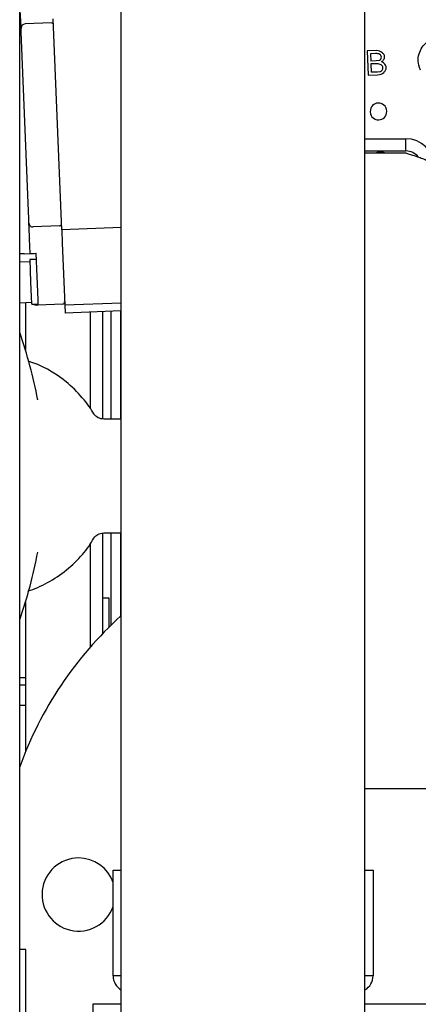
# Model space of a CAD drawing. Extents: x -72 to 51457, y 0 to 26838.
# Tile 77 of 203: x 7665 to 7763, y 8838 to 9080. Entities that reach past the tile are written whole.
import ezdxf

# ---------------------------------------------------------------- set-up
doc = ezdxf.new("R2010")
doc.units = 0
doc.header["$LTSCALE"] = 12
doc.linetypes.add('SOLID_THIN', pattern=[0])
doc.layers.get('0').update_dxf_attribs({"linetype": 'CONTINUOUS'})

# ---------------------------------------------------------------- blocks, each defined once
blk = doc.blocks.new('Vela_Drauf')
at = {"color": 7, "linetype": 'SOLID_THIN', "lineweight": 25}
for p, q in [((7664.76, 7799.68), (7664.76, 9327.68)), ((7689.76, 7807.68), (7689.76, 9318.68)), ((7749.76, 7807.68), (7749.76, 9318.68)), ((7665.08, 9078.96), (7664.97, 9081.68)), ((7675.11, 9028.25), (7673.03, 9080.21)), ((7665.08, 9078.96), (7665.03, 9078.77)), ((7665.12, 9077.89), (7665.08, 9078.96)), ((7665.16, 9076.89), (7665.12, 9077.89)), ((7672.57, 9079.19), (7666.08, 9078.93)), ((7667, 9030.93), (7665.16, 9076.89)), ((7752.58, 9072.38), (7750.33, 9072.29)), ((7750.33, 9072.29), (7750.57, 9066.3)), ((7752.35, 9071.66), (7751.15, 9071.62)), ((7751.15, 9071.62), (7751.22, 9069.81)), ((7752.52, 9069.86), (7751.22, 9069.81)), ((7753.27, 9069.96), (7752.52, 9069.86)), ((7752.64, 9069.15), (7751.25, 9069.1)), ((7751.25, 9069.1), (7751.33, 9067.04)), ((7750.57, 9066.3), (7752.85, 9066.39)), ((7752.83, 9067.1), (7751.33, 9067.04)), ((7753.37, 9067.15), (7752.83, 9067.1)), ((7749.76, 9050.68), (7759.86, 9050.68)), ((7759.86, 9047.68), (7759.86, 9050.68)), ((7666.23, 9050.18), (7666.17, 9050.18)), ((7749.76, 9047.68), (7759.86, 9047.68)), ((7749.76, 9047.18), (7759.86, 9047.18)), ((7667.04, 9029.93), (7667, 9030.93)), ((7667.02, 9029.04), (7667.08, 9028.86)), ((7667.08, 9028.86), (7667.04, 9029.93)), ((7667.19, 9026.14), (7667.08, 9028.86)), ((7674.57, 9029.23), (7668.08, 9028.97)), ((7689.76, 9028.84), (7675.11, 9028.25)), ((7675.11, 9028.25), (7675.24, 9025.02)), ((7667.19, 9026.14), (7667.19, 9026.07)), ((7667.34, 9022.44), (7667.19, 9026.07)), ((7675.24, 9025.02), (7675.85, 9009.77)), ((7665.85, 9022.38), (7664.76, 9022.33)), ((7665.85, 9022.38), (7667.34, 9022.44)), ((7668.34, 9022.48), (7668.84, 9022.5)), ((7669.29, 9011.04), (7668.84, 9022.5)), ((7667.32, 9020.43), (7664.76, 9020.33)), ((7668.9, 9021), (7667.29, 9020.93)), ((7667.52, 9015.44), (7667.3, 9020.93)), ((7667.74, 9009.94), (7667.52, 9015.44)), ((7664.76, 9010.32), (7667.72, 9010.44)), ((7666.17, 9010.38), (7666.17, 8998.7)), ((7667.73, 9009.94), (7669.33, 9010.01)), ((7669.34, 9009.76), (7668.85, 9009.74)), ((7669.34, 9009.76), (7669.29, 9011.04)), ((7675.34, 9010), (7669.34, 9009.76)), ((7675.85, 9009.77), (7689.76, 9010.32)), ((7675.85, 9009.77), (7675.93, 9007.77)), ((7689.76, 9008.32), (7675.93, 9007.77)), ((7682.17, 8984.24), (7682.17, 9008.02)), ((7685.17, 9008.14), (7685.17, 8981.74)), ((7687.17, 9008.22), (7687.17, 8981.68)), ((7689.67, 8981.68), (7689.67, 9008.32)), ((7669.2, 8986.44), (7669.15, 8986.66)), ((7689.76, 8981.68), (7685.48, 8981.68)), ((7685.17, 8953.61), (7685.17, 8928.89)), ((7685.48, 8953.68), (7689.76, 8953.68)), ((7687.17, 8953.68), (7687.17, 8930.91)), ((7689.67, 8933.25), (7689.67, 8953.68)), ((7682.17, 8925.63), (7682.17, 8951.12)), ((7683.02, 8952.39), (7683.03, 8952.41)), ((7669.13, 8948.63), (7669.2, 8948.98)), ((7666.17, 8936.66), (7666.17, 8899.78)), ((7686.76, 8937.58), (7685.17, 8937.58)), ((7686.76, 8930.5), (7686.76, 8937.58)), ((7666.17, 8918), (7664.76, 8918)), ((7666.17, 8916.18), (7664.76, 8916.18)), ((7666.17, 8911.22), (7664.76, 8911.22)), ((7759.86, 8890.68), (7749.76, 8890.68)), ((7766.76, 8890.68), (7759.86, 8890.68)), ((7687.76, 8870.68), (7689.76, 8870.68)), ((7687.76, 8865.68), (7687.76, 8870.68)), ((7749.76, 8870.68), (7751.76, 8870.68)), ((7751.76, 8870.68), (7751.76, 8865.68)), ((7687.76, 8849.68), (7687.76, 8865.68)), ((7751.76, 8865.68), (7751.76, 8849.68)), ((7666.26, 8851.18), (7664.76, 8851.18)), ((7666.26, 8666.18), (7666.26, 8851.18)), ((7687.76, 8844.68), (7687.76, 8849.68)), ((7751.76, 8849.68), (7751.76, 8844.68)), ((7689.76, 8844.68), (7687.76, 8844.68)), ((7751.76, 8844.68), (7749.76, 8844.68)), ((7689.76, 8837.68), (7682.76, 8837.68)), ((7682.76, 8837.68), (7682.76, 8833.88)), ((8654.76, 8837.68), (7749.76, 8837.68))]:
    blk.add_line(p, q, dxfattribs=at)
blk.add_lwpolyline([(7667.34, 9022.44, 0.002108), (7667.53, 9022.44), (7667.84, 9022.46, 0.000598), (7668.34, 9022.48)], format="xyb", dxfattribs=at)
for points in [[(7683, 8982.99), (7683, 8982.99)], [(7683.06, 8982.91), (7683.06, 8982.91)]]:
    blk.add_lwpolyline(points, dxfattribs=at)
for centre, radius, start, end in [((7666.12, 9077.93), 1, 92.29, 182.29), ((7672.59, 9078.69), 0.5, 2.29, 92.29), ((7759.86, 9043.78), 6.9, 0, 90), ((7759.86, 9043.78), 3.9, 38.8296, 90), ((7668.04, 9029.97), 1, 182.29, 272.29), ((7674.55, 9029.73), 0.5, 272.29, 2.29), ((7675.32, 9010.5), 0.5, 272.29, 2.29), ((7558.98, 8965.7), 112.16, 10.6597, 19.4236), ((7558.98, 8969.67), 112.16, 340.5764, 349.3683), ((7751.76, 8864.68), 92.5, 132.1568, 160.1425), ((7679.26, 8864.68), 9, 90, 340.8119), ((7679.26, 8864.68), 9, 19.1881, 90), ((7691.76, 8844.68), 4, 180, 240), ((7747.76, 8844.68), 4, 300, 0)]:
    blk.add_arc(centre, radius, start, end, dxfattribs=at)
for points, knots in [([(7763.45, 9067.55), (7762.81, 9069.42), (7762.73, 9070.26), (7763.1, 9071.54), (7763.44, 9072.74), (7764.13, 9073.78), (7765.1, 9074.53), (7766.05, 9075.27), (7767.19, 9075.69), (7768.44, 9075.74), (7769.78, 9075.8), (7770.55, 9075.54), (7771.96, 9074.56)], [0, 0, 0, 0, 1, 1, 1, 2, 2, 2, 3, 3, 3, 4, 4, 4, 4]), ([(7754.62, 9070.93), (7754.58, 9071.17), (7754.54, 9071.27), (7754.41, 9071.45), (7754.29, 9071.62), (7754.14, 9071.78), (7753.96, 9071.92), (7753.57, 9072.22), (7753.27, 9072.32), (7752.58, 9072.38)], [0, 0, 0, 0, 1, 1, 1, 2, 2, 2, 3, 3, 3, 3]), ([(7753.85, 9070.8), (7753.82, 9070.97), (7753.8, 9071.04), (7753.71, 9071.16), (7753.62, 9071.27), (7753.53, 9071.36), (7753.41, 9071.44), (7753.14, 9071.6), (7752.89, 9071.65), (7752.35, 9071.66)], [0, 0, 0, 0, 1, 1, 1, 2, 2, 2, 3, 3, 3, 3]), ([(7753.27, 9069.96), (7753.49, 9070.07), (7753.56, 9070.13), (7753.68, 9070.3), (7753.79, 9070.47), (7753.82, 9070.56), (7753.85, 9070.8)], [0, 0, 0, 0, 1, 1, 1, 2, 2, 2, 2]), ([(7753.83, 9069.62), (7754.13, 9069.84), (7754.22, 9069.94), (7754.38, 9070.2), (7754.54, 9070.47), (7754.58, 9070.59), (7754.62, 9070.93)], [0, 0, 0, 0, 1, 1, 1, 2, 2, 2, 2]), ([(7754.21, 9068.19), (7754.18, 9068.36), (7754.15, 9068.43), (7754.06, 9068.56), (7753.97, 9068.68), (7753.86, 9068.79), (7753.73, 9068.87), (7753.44, 9069.06), (7753.19, 9069.13), (7752.64, 9069.15)], [0, 0, 0, 0, 1, 1, 1, 2, 2, 2, 3, 3, 3, 3]), ([(7752.85, 9066.39), (7753.64, 9066.5), (7754, 9066.64), (7754.4, 9067), (7754.58, 9067.16), (7754.72, 9067.33), (7754.84, 9067.55), (7754.97, 9067.79), (7755, 9067.91), (7755.03, 9068.21)], [0, 0, 0, 0, 1, 1, 1, 2, 2, 2, 3, 3, 3, 3]), ([(7753.37, 9067.15), (7753.68, 9067.27), (7753.81, 9067.36), (7753.97, 9067.57), (7754.12, 9067.77), (7754.2, 9067.96), (7754.21, 9068.19)], [0, 0, 0, 0, 1, 1, 1, 2, 2, 2, 2]), ([(7755.03, 9068.21), (7754.99, 9068.52), (7754.88, 9068.75), (7754.65, 9069.04), (7754.41, 9069.33), (7754.26, 9069.45), (7753.83, 9069.62)], [0, 0, 0, 0, 1, 1, 1, 2, 2, 2, 2]), ([(7755.17, 9057.47), (7755.05, 9058.25), (7754.89, 9058.59), (7754.45, 9058.96), (7754.05, 9059.3), (7753.55, 9059.48), (7753.03, 9059.46), (7752.5, 9059.44), (7752.02, 9059.22), (7751.64, 9058.85), (7751.24, 9058.44), (7751.1, 9058.1), (7751.04, 9057.31)], [0, 0, 0, 0, 1, 1, 1, 2, 2, 2, 3, 3, 3, 4, 4, 4, 4]), ([(7751.04, 9057.31), (7751.16, 9056.53), (7751.33, 9056.19), (7751.77, 9055.82), (7752.17, 9055.48), (7752.67, 9055.31), (7753.19, 9055.33), (7753.71, 9055.35), (7754.2, 9055.56), (7754.57, 9055.93), (7754.98, 9056.34), (7755.11, 9056.69), (7755.17, 9057.47)], [0, 0, 0, 0, 1, 1, 1, 2, 2, 2, 3, 3, 3, 4, 4, 4, 4]), ([(7754.56, 9047.18), (7754.35, 9047.33), (7754.25, 9047.37), (7754.1, 9047.42), (7753.94, 9047.46), (7753.77, 9047.47), (7753.55, 9047.47), (7753.32, 9047.46), (7753.15, 9047.44), (7753, 9047.4), (7752.84, 9047.35), (7752.75, 9047.31), (7752.59, 9047.18)], [0, 0, 0, 0, 1, 1, 1, 2, 2, 2, 3, 3, 3, 4, 4, 4, 4]), ([(7759.86, 9047.18), (7760.69, 9046.92), (7762.02, 9046.5), (7763.41, 9046.02), (7764.42, 9045.63), (7764.98, 9045.38), (7765.25, 9045.24), (7766.28, 9044.72), (7766.67, 9044.35), (7766.76, 9043.78)], [0, 0, 0, 0, 1, 2, 3, 4, 4, 4, 5, 5, 5, 5]), ([(7683, 8982.99), (7681.82, 8985.25), (7678.85, 8988.68), (7676.2, 8990.85), (7673.34, 8993.18), (7669.9, 8995.06), (7666.83, 8995.95)], [0, 0, 0, 0, 1, 1, 1, 2, 2, 2, 2]), ([(7685.5, 8981.68), (7684.9, 8981.71), (7684.51, 8981.8), (7684.06, 8982.04), (7683.63, 8982.26), (7683.29, 8982.57), (7683.05, 8982.92)], [0, 0, 0, 0, 1, 1, 1, 2, 2, 2, 2]), ([(7683, 8952.35), (7683.38, 8952.88), (7683.6, 8953.09), (7684.04, 8953.32), (7684.48, 8953.56), (7684.78, 8953.63), (7685.49, 8953.68)], [0, 0, 0, 0, 1, 1, 1, 2, 2, 2, 2])]:
    blk.add_open_spline(points, degree=3, knots=knots, dxfattribs=at)
for points in [[(7668.19, 9009.96), (7668.44, 9009.78), (7668.51, 9009.75), (7668.85, 9009.74)], [(7683.06, 8982.91), (7683.02, 8982.97), (7683.01, 8983), (7683, 8982.99)], [(7666.79, 8939.36), (7668.38, 8939.86), (7671.67, 8941.29), (7676.38, 8944.46), (7680.38, 8948.31), (7682.28, 8951.06), (7682.98, 8952.41)]]:
    blk.add_open_spline(points, degree=3, dxfattribs=at)

msp = doc.modelspace()

# ---------------------------------------------------------------- block references
at = {"lineweight": 0}
msp.add_blockref('Vela_Drauf', (0, 0), dxfattribs=at)

doc.saveas('drawing.dxf')
